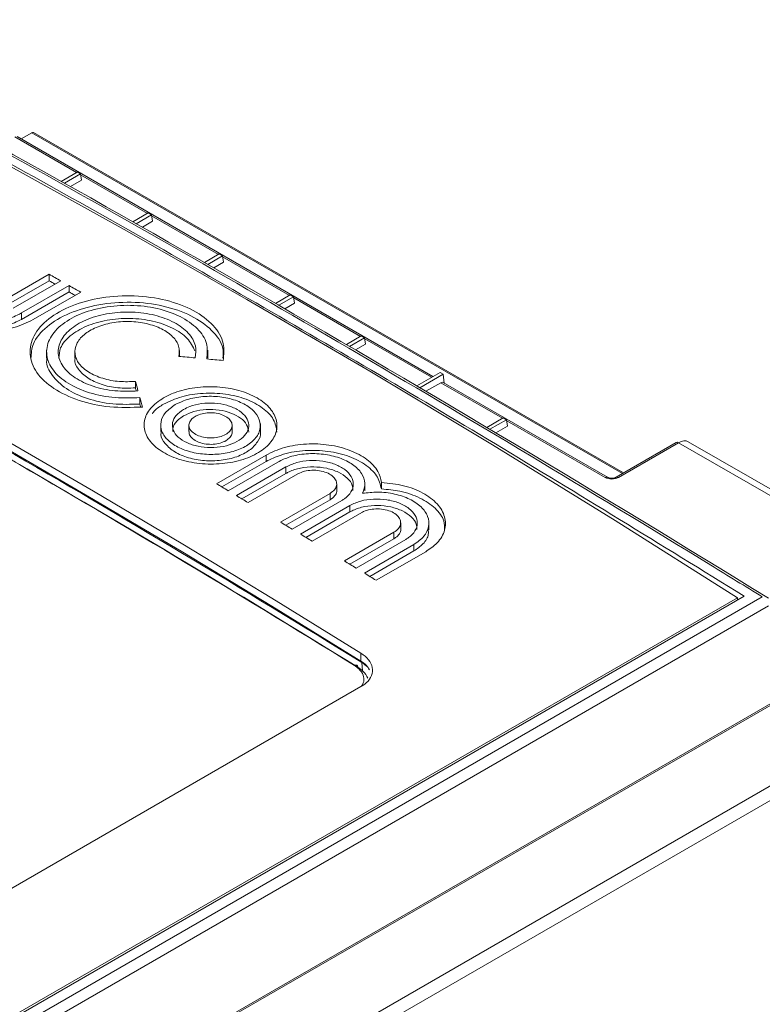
# Model space of a CAD drawing. Header units: millimetres. Extents: x 0 to 2100, y 0 to 1485.
# Tile 112 of 116: x 1657 to 1704, y 1342 to 1404. Entities that reach past the tile are written whole.
import ezdxf

# ---------------------------------------------------------------- set-up
doc = ezdxf.new("R2010")
doc.units = ezdxf.units.MM
doc.header["$LTSCALE"] = 5

msp = doc.modelspace()

# ---------------------------------------------------------------- linework, layer by layer
at = {"color": 8, "linetype": 'Continuous', "lineweight": 15}
for p, q in [((1660.44, 1394.32), (1656.538, 1396.573)), ((1694.954, 1375.269), (1657.602, 1396.832)), ((1664.93, 1391.728), (1660.699, 1394.171)), ((1669.421, 1389.136), (1665.189, 1391.579)), ((1673.911, 1386.544), (1669.679, 1388.987)), ((1678.401, 1383.952), (1674.17, 1386.395)), ((1682.891, 1381.36), (1678.66, 1383.803)), ((1687.381, 1378.768), (1683.479, 1381.021)), ((1693.862, 1375.027), (1687.64, 1378.618)), ((1678.529, 1362.79), (1678.481, 1363.315))]:
    msp.add_line(p, q, dxfattribs=at)
at = {"color": 7, "linetype": 'Continuous', "lineweight": 15}
for p, q in [((1682.979, 1381.411), (1656.693, 1396.585)), ((1656.934, 1396.446), (1657.602, 1396.832)), ((1695.027, 1375.311), (1657.727, 1396.844)), ((1660.487, 1394.347), (1659.464, 1393.757)), ((1659.67, 1393.641), (1660.69, 1394.23)), ((1660.69, 1394.23), (1660.487, 1394.347)), ((1660.69, 1394.23), (1660.752, 1393.822)), ((1660.06, 1393.422), (1660.752, 1393.822)), ((1664.977, 1391.755), (1664.008, 1391.196)), ((1664.214, 1391.08), (1665.18, 1391.638)), ((1665.18, 1391.638), (1664.977, 1391.755)), ((1665.18, 1391.638), (1665.242, 1391.23)), ((1664.602, 1390.86), (1665.242, 1391.23)), ((1669.467, 1389.163), (1668.529, 1388.622)), ((1668.733, 1388.505), (1669.67, 1389.046)), ((1669.67, 1389.046), (1669.467, 1389.163)), ((1669.67, 1389.046), (1669.732, 1388.638)), ((1669.119, 1388.283), (1669.732, 1388.638)), ((1655.697, 1386.143), (1658.704, 1387.878)), ((1658.704, 1387.47), (1658.704, 1387.878)), ((1658.704, 1387.47), (1655.697, 1385.734)), ((1659.447, 1387.461), (1656.44, 1385.725)), ((1656.959, 1385.432), (1659.966, 1387.168)), ((1659.966, 1386.759), (1659.966, 1387.168)), ((1659.966, 1386.759), (1656.959, 1385.023)), ((1660.709, 1386.748), (1657.702, 1385.012)), ((1673.957, 1386.571), (1673.026, 1386.034)), ((1673.229, 1385.916), (1674.161, 1386.454)), ((1674.161, 1386.454), (1673.957, 1386.571)), ((1674.161, 1386.454), (1674.222, 1386.045)), ((1673.613, 1385.694), (1674.222, 1386.045)), ((1656.959, 1385.023), (1656.959, 1385.432)), ((1678.447, 1383.979), (1677.501, 1383.433)), ((1678.651, 1383.862), (1678.447, 1383.979)), ((1677.703, 1383.315), (1678.651, 1383.862)), ((1678.085, 1383.091), (1678.713, 1383.453)), ((1678.651, 1383.862), (1678.713, 1383.453)), ((1658.549, 1383.07), (1658.549, 1382.566)), ((1660.334, 1383.058), (1660.334, 1382.572)), ((1666.949, 1382.682), (1666.949, 1383.058)), ((1668.734, 1382.576), (1668.734, 1383.07)), ((1683.427, 1381.67), (1681.954, 1380.819)), ((1682.155, 1380.7), (1683.631, 1381.552)), ((1683.427, 1381.67), (1683.631, 1381.552)), ((1683.697, 1380.996), (1683.631, 1381.552)), ((1664.161, 1380.692), (1664.161, 1381.1)), ((1682.535, 1380.476), (1683.479, 1381.021)), ((1694.012, 1375.041), (1683.634, 1381.032)), ((1664.441, 1379.671), (1664.441, 1380.079)), ((1665.763, 1378.435), (1665.763, 1377.932)), ((1667.548, 1378.332), (1667.548, 1377.924)), ((1672.063, 1377.896), (1672.063, 1378.435)), ((1687.428, 1378.795), (1686.385, 1378.193)), ((1686.585, 1378.073), (1687.631, 1378.677)), ((1687.631, 1378.677), (1687.428, 1378.795)), ((1687.631, 1378.677), (1687.693, 1378.269)), ((1670.278, 1377.909), (1670.278, 1378.317)), ((1686.963, 1377.848), (1687.693, 1378.269)), ((1698.36, 1377.235), (1694.559, 1375.041)), ((1698.51, 1377.22), (1694.709, 1375.027)), ((1728.329, 1360.006), (1698.51, 1377.22)), ((1728.964, 1360.062), (1699.124, 1377.288)), ((1669.284, 1374.633), (1672.421, 1376.444)), ((1672.421, 1376.035), (1669.632, 1374.425)), ((1673.164, 1376.001), (1670.027, 1374.19)), ((1672.421, 1376.035), (1672.421, 1376.444)), ((1670.546, 1373.88), (1673.683, 1375.691)), ((1673.683, 1375.282), (1670.894, 1373.672)), ((1674.426, 1375.246), (1671.289, 1373.435)), ((1673.683, 1375.282), (1673.683, 1375.691)), ((1676.89, 1374.207), (1676.89, 1374.616)), ((1678.675, 1374.184), (1678.675, 1374.593)), ((1679.719, 1374.303), (1679.719, 1374.711)), ((1673.331, 1372.208), (1676.468, 1374.019)), ((1676.468, 1373.61), (1676.468, 1374.019)), ((1676.468, 1373.61), (1673.676, 1371.999)), ((1677.21, 1373.57), (1674.073, 1371.759)), ((1674.593, 1371.445), (1677.73, 1373.255)), ((1677.73, 1372.847), (1674.938, 1371.235)), ((1678.472, 1372.805), (1675.335, 1370.994)), ((1677.73, 1372.847), (1677.73, 1373.255)), ((1680.937, 1371.752), (1680.937, 1372.161)), ((1682.722, 1371.722), (1682.722, 1372.131)), ((1677.377, 1369.75), (1680.514, 1371.561)), ((1680.514, 1371.152), (1680.514, 1371.561)), ((1680.514, 1371.152), (1677.721, 1369.54)), ((1681.256, 1371.106), (1678.12, 1369.295)), ((1678.639, 1368.977), (1681.776, 1370.787)), ((1681.776, 1370.379), (1678.982, 1368.766)), ((1682.519, 1370.331), (1679.382, 1368.52)), ((1681.776, 1370.379), (1681.776, 1370.787)), ((1588.135, 1300.697), (1703.805, 1367.472)), ((1702.654, 1367.522), (1588.366, 1301.545)), ((1588.44, 1301.724), (1702.241, 1367.42)), ((1702.241, 1367.284), (1702.241, 1367.42)), ((1704.198, 1366.901), (1588.528, 1300.126)), ((1678.421, 1363.408), (1678.421, 1363.918)), ((1585.284, 1292), (1706.98, 1362.253)), ((1706.998, 1362.165), (1585.302, 1291.912)), ((1654.998, 1348.273), (1678.421, 1361.795)), ((1585.397, 1286.877), (1708.319, 1357.839)), ((1708.754, 1357.166), (1585.832, 1286.204))]:
    msp.add_line(p, q, dxfattribs=at)
at = {"color": 7, "linetype": 'Continuous', "lineweight": 15, "flags": 128}
for points in [[(1702.241, 1367.42), (1694.49, 1372.314), (1686.735, 1377.091), (1678.977, 1381.749), (1671.217, 1386.288), (1663.457, 1390.708), (1655.699, 1395.007), (1647.944, 1399.185), (1640.193, 1403.24)], [(1678.421, 1363.918), (1672.788, 1367.391), (1667.153, 1370.802), (1661.518, 1374.15), (1655.882, 1377.435), (1650.246, 1380.658), (1644.61, 1383.816), (1638.975, 1386.911), (1633.343, 1389.941)], [(1633.343, 1389.431), (1638.975, 1386.401), (1644.61, 1383.306), (1650.246, 1380.148), (1655.882, 1376.926), (1661.518, 1373.641), (1667.153, 1370.292), (1672.788, 1366.882), (1678.421, 1363.408)], [(1658.704, 1387.878), (1658.797, 1387.826), (1658.89, 1387.774), (1658.983, 1387.722), (1659.075, 1387.67), (1659.168, 1387.617), (1659.261, 1387.565), (1659.354, 1387.513), (1659.447, 1387.461)], [(1659.089, 1387.254), (1659.075, 1387.261), (1658.983, 1387.314), (1658.89, 1387.366), (1658.797, 1387.418), (1658.704, 1387.47)], [(1659.966, 1387.168), (1660.059, 1387.115), (1660.152, 1387.063), (1660.245, 1387.01), (1660.338, 1386.958), (1660.43, 1386.905), (1660.523, 1386.853), (1660.616, 1386.8), (1660.709, 1386.748)], [(1660.352, 1386.542), (1660.338, 1386.55), (1660.245, 1386.602), (1660.152, 1386.654), (1660.059, 1386.707), (1659.966, 1386.759)], [(1670.027, 1374.19), (1669.934, 1374.246), (1669.841, 1374.301), (1669.748, 1374.356), (1669.655, 1374.412), (1669.563, 1374.467), (1669.47, 1374.522), (1669.377, 1374.578), (1669.284, 1374.633)], [(1671.289, 1373.435), (1671.196, 1373.491), (1671.103, 1373.547), (1671.01, 1373.602), (1670.918, 1373.658), (1670.825, 1373.713), (1670.732, 1373.769), (1670.639, 1373.824), (1670.546, 1373.88)], [(1674.073, 1371.759), (1673.98, 1371.815), (1673.888, 1371.871), (1673.795, 1371.927), (1673.702, 1371.984), (1673.609, 1372.04), (1673.516, 1372.096), (1673.423, 1372.152), (1673.331, 1372.208)], [(1675.335, 1370.994), (1675.243, 1371.05), (1675.15, 1371.107), (1675.057, 1371.163), (1674.964, 1371.219), (1674.871, 1371.276), (1674.778, 1371.332), (1674.686, 1371.388), (1674.593, 1371.445)], [(1678.12, 1369.295), (1678.027, 1369.352), (1677.934, 1369.409), (1677.841, 1369.466), (1677.748, 1369.523), (1677.656, 1369.58), (1677.563, 1369.636), (1677.47, 1369.693), (1677.377, 1369.75)], [(1679.382, 1368.52), (1679.289, 1368.577), (1679.196, 1368.634), (1679.103, 1368.691), (1679.011, 1368.749), (1678.918, 1368.806), (1678.825, 1368.863), (1678.732, 1368.92), (1678.639, 1368.977)], [(1678.011, 1363.133), (1678.053, 1363.153), (1678.092, 1363.163), (1678.129, 1363.163), (1678.161, 1363.153), (1678.187, 1363.133), (1678.207, 1363.104), (1678.219, 1363.067), (1678.223, 1363.024)]]:
    msp.add_lwpolyline(points, dxfattribs=at)
at = {"color": 7, "linetype": 'Continuous', "lineweight": 15}
for centre, radius, start, end in [((1657.675, 1396.732), 0.124, 65.16996, 126.13991), ((1698.422, 1377.105), 0.145, 52.95922, 115.73033)]:
    msp.add_arc(centre, radius, start, end, dxfattribs=at)
at = {"color": 8, "linetype": 'Continuous', "lineweight": 15}
for centre, start, end in [((1693.95, 1374.906), 66.15996, 126.0216), ((1694.621, 1374.906), 53.97031, 113.92879)]:
    msp.add_arc(centre, 0.149, start, end, dxfattribs=at)
at = {"color": 7, "linetype": 'Continuous', "lineweight": 15}
for centre, major_axis, ratio, start_param, end_param in [((1872.622, 832.466), (-572.227, 613.466), 0.361237, 5.35991, 5.469275), ((1872.205, 832.058), (-572.561, 613.993), 0.361405, 5.365436, 5.443543), ((1686.059, 718.863), (-444.38, 698.399), 0.546425, 5.435695, 5.512897), ((1686.209, 724.685), (-440.618, 692.462), 0.546414, 5.435234, 5.513342), ((1665.243, 712.582), (995.785, -163.552), 0.659245, 1.675956, 1.676991), ((1665.243, 712.582), (995.785, -163.552), 0.659245, 1.674196, 1.675231), ((1663.896, 711.805), (-105.949, 885.084), 0.134332, 5.552602, 5.553638), ((1683.497, 1380.765), (0.128, 0.272), 0.625261, 6.231233, 7.01655), ((1663.896, 711.805), (-105.885, 884.545), 0.134332, 5.553307, 5.553637), ((1663.896, 711.805), (-105.949, 885.084), 0.134332, 5.550842, 5.551878), ((1663.896, 711.805), (-105.885, 884.545), 0.134332, 5.551545, 5.551876), ((1698.474, 1376.22), (0.661, 1.062), 0.553965, 0.018384, 0.803701), ((1686.28, 719.003), (-444.224, 698.129), 0.546414, 5.435687, 5.475124), ((1694.286, 1375.272), (0.6, 0), 0.578871, 3.92836, 5.496418)]:
    msp.add_ellipse(centre, major_axis=major_axis, ratio=ratio, start_param=start_param, end_param=end_param, dxfattribs=at)
at = {"color": 8, "linetype": 'Continuous', "lineweight": 15}
msp.add_ellipse((1872.205, 832.058), major_axis=(-572.561, 613.993), ratio=0.361405, start_param=5.359923, end_param=5.365436, dxfattribs=at)
at = {"color": 7, "linetype": 'Continuous', "lineweight": 15}
for points, knots in [([(1640.382, 1403.471), (1645.508, 1400.72), (1655.759, 1395.216), (1671.288, 1386.408), (1686.911, 1377.233), (1697.405, 1370.76), (1702.654, 1367.522)], [0, 0, 0, 0, 0.249927, 0.499853, 0.749831, 1, 1, 1, 1]), ([(1657.702, 1385.012), (1657.312, 1384.827), (1656.532, 1384.457), (1655.043, 1384.219), (1653.524, 1384.257), (1652.114, 1384.582), (1650.979, 1385.153), (1650.247, 1385.906), (1649.998, 1386.758), (1650.265, 1387.61), (1650.836, 1388.203), (1651.284, 1388.479), (1651.391, 1388.544)], [0, 0, 0, 0, 0.107398, 0.214794, 0.322226, 0.429468, 0.536904, 0.644318, 0.751696, 0.859084, 0.966435, 1, 1, 1, 1]), ([(1652.133, 1388.133), (1651.889, 1387.961), (1651.399, 1387.618), (1651.093, 1386.97), (1651.157, 1386.313), (1651.608, 1385.705), (1652.389, 1385.219), (1653.413, 1384.908), (1654.566, 1384.808), (1655.714, 1384.932), (1656.506, 1385.186), (1656.872, 1385.384), (1656.959, 1385.432)], [0, 0, 0, 0, 0.107388, 0.214774, 0.322205, 0.429459, 0.536909, 0.644327, 0.751694, 0.859067, 0.966414, 1, 1, 1, 1]), ([(1664.606, 1379.478), (1663.914, 1379.456), (1662.529, 1379.411), (1660.548, 1379.85), (1658.924, 1380.61), (1657.828, 1381.641), (1657.387, 1382.818), (1657.652, 1384.014), (1658.591, 1385.095), (1660.101, 1385.939), (1662.009, 1386.453), (1664.101, 1386.577), (1666.141, 1386.294), (1667.903, 1385.635), (1669.171, 1384.673), (1669.841, 1383.549), (1669.751, 1382.786), (1669.708, 1382.423)], [0, 0, 0, 0, 0.0670402, 0.1340855, 0.2011869, 0.2681761, 0.3353097, 0.4024447, 0.4695298, 0.5365877, 0.6037468, 0.6707562, 0.7378581, 0.8049989, 0.8721241, 0.9391936, 1, 1, 1, 1]), ([(1656.959, 1385.023), (1656.661, 1384.882), (1656.066, 1384.599), (1654.928, 1384.417), (1653.768, 1384.444), (1652.687, 1384.692), (1651.825, 1385.128), (1651.244, 1385.702), (1651.172, 1386.133), (1651.136, 1386.347)], [0, 0, 0, 0, 0.143134, 0.286276, 0.429243, 0.572422, 0.715709, 0.858958, 1, 1, 1, 1]), ([(1669.697, 1382.573), (1669.712, 1382.787), (1669.753, 1383.401), (1669.062, 1384.366), (1667.758, 1385.303), (1665.955, 1385.93), (1663.9, 1386.174), (1661.816, 1386.012), (1659.933, 1385.463), (1658.489, 1384.591), (1657.615, 1383.576), (1657.576, 1382.869), (1657.559, 1382.559)], [0, 0, 0, 0, 0.057228, 0.164621, 0.271957, 0.379371, 0.486819, 0.594222, 0.701554, 0.808921, 0.916222, 1, 1, 1, 1]), ([(1668.671, 1382.521), (1668.705, 1382.853), (1668.774, 1383.518), (1668.147, 1384.468), (1667.054, 1385.244), (1665.565, 1385.764), (1663.862, 1385.969), (1662.133, 1385.836), (1660.574, 1385.383), (1659.362, 1384.661), (1658.631, 1383.751), (1658.466, 1382.756), (1658.883, 1381.786), (1659.838, 1380.947), (1661.22, 1380.34), (1662.83, 1380.018), (1663.922, 1380.06), (1664.441, 1380.079)], [0, 0, 0, 0, 0.06704, 0.134085, 0.201187, 0.268177, 0.335311, 0.402446, 0.469531, 0.536589, 0.603749, 0.670759, 0.73786, 0.805001, 0.872127, 0.939197, 1, 1, 1, 1]), ([(1664.326, 1380.5), (1663.835, 1380.484), (1662.853, 1380.451), (1661.447, 1380.761), (1660.295, 1381.3), (1659.517, 1382.032), (1659.205, 1382.869), (1659.392, 1383.718), (1660.059, 1384.486), (1661.13, 1385.085), (1662.484, 1385.449), (1663.969, 1385.535), (1665.415, 1385.333), (1666.665, 1384.865), (1667.565, 1384.183), (1668.04, 1383.387), (1667.975, 1382.846), (1667.945, 1382.589)], [0, 0, 0, 0, 0.06704, 0.134086, 0.201188, 0.268179, 0.335313, 0.402448, 0.469533, 0.536592, 0.603755, 0.670899, 0.737862, 0.805002, 0.872128, 0.939199, 1, 1, 1, 1]), ([(1667.929, 1383.027), (1667.794, 1383.301), (1667.524, 1383.849), (1666.552, 1384.51), (1665.286, 1384.956), (1663.824, 1385.131), (1662.347, 1385.017), (1661.011, 1384.629), (1659.986, 1384.01), (1659.366, 1383.289), (1659.339, 1382.787), (1659.326, 1382.567)], [0, 0, 0, 0, 0.113912, 0.227767, 0.341703, 0.455676, 0.569604, 0.683334, 0.797323, 0.911142, 1, 1, 1, 1]), ([(1666.908, 1382.686), (1666.93, 1382.901), (1666.975, 1383.332), (1666.568, 1383.948), (1665.858, 1384.452), (1664.891, 1384.791), (1663.785, 1384.925), (1662.662, 1384.84), (1661.65, 1384.546), (1660.862, 1384.077), (1660.387, 1383.485), (1660.28, 1382.837), (1660.552, 1382.206), (1661.171, 1381.661), (1662.069, 1381.268), (1663.114, 1381.059), (1663.824, 1381.087), (1664.161, 1381.1)], [0, 0, 0, 0, 0.067041, 0.134087, 0.20119, 0.268181, 0.335316, 0.402451, 0.469539, 0.536597, 0.603755, 0.670899, 0.737862, 0.805002, 0.872129, 0.9392, 1, 1, 1, 1]), ([(1664.441, 1379.671), (1663.866, 1379.652), (1662.717, 1379.615), (1661.077, 1379.978), (1659.718, 1380.61), (1658.855, 1381.464), (1658.478, 1382.161), (1658.57, 1382.525), (1658.58, 1382.564)], [0, 0, 0, 0, 0.195245, 0.390487, 0.585629, 0.780911, 0.976257, 1, 1, 1, 1]), ([(1664.161, 1380.692), (1663.788, 1380.679), (1663.042, 1380.654), (1661.977, 1380.889), (1661.094, 1381.299), (1660.534, 1381.853), (1660.288, 1382.307), (1660.348, 1382.544), (1660.354, 1382.57)], [0, 0, 0, 0, 0.195143, 0.390295, 0.585264, 0.780545, 0.975892, 1, 1, 1, 1]), ([(1665.943, 1380.065), (1665.642, 1379.853), (1665.04, 1379.429), (1664.663, 1378.618), (1664.741, 1377.787), (1665.295, 1377.012), (1666.256, 1376.384), (1667.516, 1375.973), (1668.934, 1375.825), (1670.35, 1375.959), (1671.604, 1376.36), (1672.554, 1376.984), (1673.094, 1377.759), (1673.162, 1378.599), (1672.752, 1379.407), (1671.908, 1380.091), (1670.728, 1380.574), (1669.341, 1380.802), (1667.911, 1380.748), (1666.741, 1380.47), (1666.165, 1380.178), (1665.943, 1380.065)], [0, 0, 0, 0, 0.0536758, 0.1073544, 0.1609666, 0.2146553, 0.2683813, 0.3220906, 0.3757015, 0.4294501, 0.4831812, 0.5368035, 0.5904661, 0.6441885, 0.6979137, 0.7515191, 0.8052643, 0.8589935, 0.9126371, 0.9662877, 1, 1, 1, 1]), ([(1665.943, 1379.656), (1666.31, 1379.83), (1667.044, 1380.177), (1668.445, 1380.392), (1669.873, 1380.341), (1671.203, 1380.013), (1672.263, 1379.447), (1672.978, 1378.71), (1673.066, 1378.161), (1673.109, 1377.888)], [0, 0, 0, 0, 0.143216, 0.286442, 0.429417, 0.572639, 0.715841, 0.858894, 1, 1, 1, 1]), ([(1665.234, 1379.052), (1665.28, 1379.123), (1665.433, 1379.354), (1665.734, 1379.533), (1665.943, 1379.656)], [0, 0, 0, 0, 0.306556, 1, 1, 1, 1]), ([(1666.686, 1379.631), (1666.46, 1379.472), (1666.008, 1379.155), (1665.726, 1378.546), (1665.784, 1377.922), (1666.199, 1377.341), (1666.92, 1376.869), (1667.865, 1376.561), (1668.929, 1376.451), (1669.991, 1376.552), (1670.931, 1376.853), (1671.644, 1377.321), (1672.048, 1377.902), (1672.1, 1378.531), (1671.792, 1379.136), (1671.16, 1379.649), (1670.274, 1380.012), (1669.234, 1380.184), (1668.162, 1380.144), (1667.284, 1379.936), (1666.852, 1379.716), (1666.686, 1379.631)], [0, 0, 0, 0, 0.053676, 0.107355, 0.160967, 0.214657, 0.268384, 0.322094, 0.375705, 0.429453, 0.483184, 0.536808, 0.590475, 0.644141, 0.697913, 0.751518, 0.805264, 0.858994, 0.912639, 0.96629, 1, 1, 1, 1]), ([(1667.205, 1379.327), (1667.032, 1379.206), (1666.686, 1378.962), (1666.469, 1378.495), (1666.514, 1378.016), (1666.833, 1377.57), (1667.385, 1377.209), (1668.11, 1376.973), (1668.925, 1376.889), (1669.739, 1376.966), (1670.46, 1377.198), (1671.007, 1377.556), (1671.316, 1378.001), (1671.356, 1378.484), (1671.12, 1378.947), (1670.635, 1379.34), (1669.957, 1379.618), (1669.159, 1379.75), (1668.337, 1379.72), (1667.664, 1379.561), (1667.333, 1379.392), (1667.205, 1379.327)], [0, 0, 0, 0, 0.053677, 0.107356, 0.160973, 0.214744, 0.26831, 0.322088, 0.3757, 0.429449, 0.483181, 0.536809, 0.590574, 0.644138, 0.697909, 0.751516, 0.805266, 0.858929, 0.912639, 0.966293, 1, 1, 1, 1]), ([(1667.205, 1378.919), (1667.416, 1379.019), (1667.838, 1379.219), (1668.644, 1379.341), (1669.465, 1379.311), (1670.23, 1379.122), (1670.839, 1378.797), (1671.25, 1378.373), (1671.301, 1378.058), (1671.326, 1377.901)], [0, 0, 0, 0, 0.143215, 0.286439, 0.429413, 0.572634, 0.715773, 0.858899, 1, 1, 1, 1]), ([(1667.948, 1378.892), (1667.85, 1378.824), (1667.654, 1378.686), (1667.532, 1378.421), (1667.557, 1378.151), (1667.738, 1377.898), (1668.049, 1377.694), (1668.459, 1377.561), (1668.92, 1377.514), (1669.38, 1377.558), (1669.788, 1377.689), (1670.096, 1377.891), (1670.272, 1378.143), (1670.294, 1378.415), (1670.161, 1378.677), (1669.887, 1378.899), (1669.503, 1379.056), (1669.052, 1379.131), (1668.588, 1379.114), (1668.208, 1379.024), (1668.021, 1378.929), (1667.948, 1378.892)], [0, 0, 0, 0, 0.053644, 0.107288, 0.161103, 0.214767, 0.268336, 0.321988, 0.375801, 0.42948, 0.483139, 0.536938, 0.590615, 0.644181, 0.697814, 0.751614, 0.805313, 0.858979, 0.912781, 0.965919, 1, 1, 1, 1]), ([(1666.527, 1377.928), (1666.529, 1378.04), (1666.534, 1378.309), (1666.805, 1378.655), (1667.094, 1378.846), (1667.205, 1378.919)], [0, 0, 0, 0, 0.30328, 0.731319, 1, 1, 1, 1]), ([(1672.06, 1377.896), (1672.061, 1377.893), (1672.12, 1377.686), (1671.91, 1377.265), (1671.416, 1376.721), (1670.598, 1376.31), (1669.602, 1376.081), (1668.524, 1376.059), (1667.493, 1376.246), (1666.615, 1376.621), (1666.022, 1377.14), (1665.743, 1377.605), (1665.789, 1377.87), (1665.8, 1377.931)], [0, 0, 0, 0, 0.001647, 0.108965, 0.216692, 0.3238, 0.431236, 0.538642, 0.645934, 0.753425, 0.860813, 0.968219, 1, 1, 1, 1]), ([(1670.276, 1377.908), (1670.277, 1377.906), (1670.302, 1377.816), (1670.21, 1377.632), (1669.994, 1377.397), (1669.637, 1377.22), (1669.205, 1377.122), (1668.739, 1377.113), (1668.293, 1377.195), (1667.913, 1377.358), (1667.658, 1377.583), (1667.538, 1377.785), (1667.559, 1377.899), (1667.564, 1377.923)], [0, 0, 0, 0, 0.002762, 0.110324, 0.218075, 0.325489, 0.432652, 0.539981, 0.647412, 0.754575, 0.862084, 0.969862, 1, 1, 1, 1]), ([(1672.421, 1376.444), (1672.794, 1376.62), (1673.541, 1376.973), (1674.966, 1377.185), (1676.421, 1377.125), (1677.776, 1376.778), (1678.858, 1376.189), (1679.547, 1375.465), (1679.665, 1374.947), (1679.719, 1374.711)], [0, 0, 0, 0, 0.146265, 0.292546, 0.438785, 0.585161, 0.731893, 0.878183, 1, 1, 1, 1]), ([(1679.719, 1374.303), (1679.647, 1374.587), (1679.501, 1375.154), (1678.697, 1375.896), (1677.56, 1376.448), (1676.174, 1376.748), (1674.715, 1376.759), (1673.396, 1376.512), (1672.725, 1376.184), (1672.421, 1376.035)], [0, 0, 0, 0, 0.14648, 0.292953, 0.439616, 0.586038, 0.732398, 0.878984, 1, 1, 1, 1]), ([(1678.528, 1374.023), (1678.602, 1374.234), (1678.751, 1374.654), (1678.509, 1375.3), (1677.946, 1375.865), (1677.095, 1376.292), (1676.058, 1376.53), (1674.957, 1376.552), (1673.935, 1376.374), (1673.41, 1376.12), (1673.164, 1376.001)], [0, 0, 0, 0, 0.1268105, 0.2536208, 0.3804928, 0.5073899, 0.6342892, 0.7611755, 0.8880445, 1, 1, 1, 1]), ([(1673.683, 1375.691), (1673.901, 1375.794), (1674.337, 1375.999), (1675.169, 1376.122), (1676.018, 1376.086), (1676.806, 1375.883), (1677.439, 1375.539), (1677.849, 1375.093), (1677.989, 1374.594), (1677.84, 1374.1), (1677.52, 1373.761), (1677.27, 1373.607), (1677.21, 1373.57)], [0, 0, 0, 0, 0.107385, 0.214768, 0.322193, 0.429439, 0.536896, 0.644045, 0.751438, 0.859101, 0.966443, 1, 1, 1, 1]), ([(1677.909, 1374.193), (1677.909, 1374.304), (1677.909, 1374.582), (1677.588, 1374.999), (1677.026, 1375.38), (1676.276, 1375.63), (1675.434, 1375.722), (1674.595, 1375.643), (1674.015, 1375.462), (1673.747, 1375.317), (1673.683, 1375.282)], [0, 0, 0, 0, 0.095954, 0.239326, 0.382177, 0.525592, 0.66855, 0.81185, 0.955088, 1, 1, 1, 1]), ([(1676.468, 1374.019), (1676.571, 1374.092), (1676.778, 1374.238), (1676.908, 1374.52), (1676.881, 1374.811), (1676.69, 1375.082), (1676.36, 1375.302), (1675.927, 1375.447), (1675.439, 1375.5), (1674.953, 1375.455), (1674.617, 1375.35), (1674.462, 1375.266), (1674.426, 1375.246)], [0, 0, 0, 0, 0.107377, 0.21475, 0.322096, 0.429529, 0.536871, 0.644043, 0.751429, 0.859096, 0.966639, 1, 1, 1, 1]), ([(1679.719, 1374.711), (1680.197, 1374.662), (1681.152, 1374.562), (1682.391, 1374.067), (1683.306, 1373.379), (1683.792, 1372.547), (1683.789, 1371.677), (1683.347, 1370.898), (1682.777, 1370.508), (1682.519, 1370.331)], [0, 0, 0, 0, 0.146318, 0.292653, 0.438973, 0.585436, 0.73222, 0.878481, 1, 1, 1, 1]), ([(1694.559, 1375.041), (1694.539, 1375.031), (1694.497, 1375.01), (1694.397, 1374.986), (1694.28, 1374.977), (1694.163, 1374.987), (1694.068, 1375.013), (1694.029, 1375.032), (1694.012, 1375.041)], [0, 0, 0, 0, 0.1618846, 0.3262239, 0.5052923, 0.6925119, 0.8593212, 1, 1, 1, 1]), ([(1676.889, 1374.207), (1676.89, 1374.206), (1676.917, 1374.11), (1676.819, 1373.916), (1676.648, 1373.721), (1676.503, 1373.632), (1676.468, 1373.61)], [0, 0, 0, 0, 0.00649, 0.435779, 0.864818, 1, 1, 1, 1]), ([(1681.776, 1370.787), (1682.008, 1370.951), (1682.47, 1371.278), (1682.76, 1371.914), (1682.701, 1372.569), (1682.274, 1373.182), (1681.535, 1373.683), (1680.567, 1374.009), (1679.512, 1374.138), (1678.842, 1374.06), (1678.528, 1374.023)], [0, 0, 0, 0, 0.126721, 0.253442, 0.380248, 0.507118, 0.634041, 0.760982, 0.887906, 1, 1, 1, 1]), ([(1683.718, 1371.701), (1683.718, 1371.894), (1683.718, 1372.375), (1683.167, 1373.1), (1682.202, 1373.758), (1680.988, 1374.183), (1680.115, 1374.266), (1679.719, 1374.303)], [0, 0, 0, 0, 0.149367, 0.371446, 0.59356, 0.816062, 1, 1, 1, 1]), ([(1677.73, 1373.255), (1677.948, 1373.358), (1678.383, 1373.563), (1679.215, 1373.684), (1680.064, 1373.644), (1680.852, 1373.436), (1681.485, 1373.088), (1681.895, 1372.637), (1682.035, 1372.134), (1681.886, 1371.637), (1681.567, 1371.298), (1681.316, 1371.143), (1681.256, 1371.106)], [0, 0, 0, 0, 0.107364, 0.214725, 0.322136, 0.429383, 0.536856, 0.644032, 0.751449, 0.859123, 0.966457, 1, 1, 1, 1]), ([(1681.956, 1371.733), (1681.956, 1371.845), (1681.956, 1372.125), (1681.635, 1372.546), (1681.073, 1372.932), (1680.323, 1373.187), (1679.481, 1373.282), (1678.641, 1373.207), (1678.062, 1373.026), (1677.794, 1372.882), (1677.73, 1372.847)], [0, 0, 0, 0, 0.095883, 0.239257, 0.382134, 0.525584, 0.668568, 0.811875, 0.955099, 1, 1, 1, 1]), ([(1680.514, 1371.561), (1680.617, 1371.634), (1680.825, 1371.78), (1680.954, 1372.064), (1680.927, 1372.357), (1680.736, 1372.631), (1680.406, 1372.854), (1679.973, 1373.001), (1679.485, 1373.057), (1678.999, 1373.013), (1678.664, 1372.908), (1678.509, 1372.825), (1678.472, 1372.805)], [0, 0, 0, 0, 0.107353, 0.214702, 0.322034, 0.429471, 0.536832, 0.644031, 0.75144, 0.859114, 0.966649, 1, 1, 1, 1]), ([(1680.936, 1371.752), (1680.936, 1371.75), (1680.963, 1371.654), (1680.866, 1371.459), (1680.695, 1371.264), (1680.549, 1371.174), (1680.514, 1371.152)], [0, 0, 0, 0, 0.006479, 0.435832, 0.86486, 1, 1, 1, 1]), ([(1682.677, 1371.722), (1682.687, 1371.626), (1682.719, 1371.314), (1682.414, 1370.827), (1681.98, 1370.522), (1681.776, 1370.379)], [0, 0, 0, 0, 0.191131, 0.619995, 1, 1, 1, 1]), ([(1678.421, 1363.918), (1678.6, 1363.783), (1678.959, 1363.513), (1679.183, 1363.006), (1679.134, 1362.497), (1678.849, 1362.078), (1678.542, 1361.875), (1678.421, 1361.795)], [0, 0, 0, 0, 0.214906, 0.429815, 0.644659, 0.85934, 1, 1, 1, 1]), ([(1678.961, 1362.856), (1678.906, 1362.954), (1678.79, 1363.16), (1678.548, 1363.323), (1678.421, 1363.408)], [0, 0, 0, 0, 0.477118, 1, 1, 1, 1]), ([(1678.223, 1363.024), (1678.341, 1362.943), (1678.637, 1362.74), (1678.773, 1362.485), (1678.855, 1362.331)], [0, 0, 0, 0, 0.399937, 1, 1, 1, 1]), ([(1678.961, 1362.856), (1678.924, 1362.92), (1678.822, 1363.092), (1678.613, 1363.229), (1678.481, 1363.315)], [0, 0, 0, 0, 0.368913, 1, 1, 1, 1])]:
    msp.add_open_spline(points, degree=3, knots=knots, dxfattribs=at)
at = {"color": 8, "linetype": 'Continuous', "lineweight": 15}
msp.add_open_spline([(1678.457, 1361.821), (1678.515, 1361.918), (1678.65, 1362.144), (1678.592, 1362.532), (1678.365, 1362.884), (1678.112, 1363.062), (1678.011, 1363.133)], degree=3, knots=[0, 0, 0, 0, 0.220765, 0.512821, 0.80516, 1, 1, 1, 1], dxfattribs=at)

doc.saveas('drawing.dxf')
